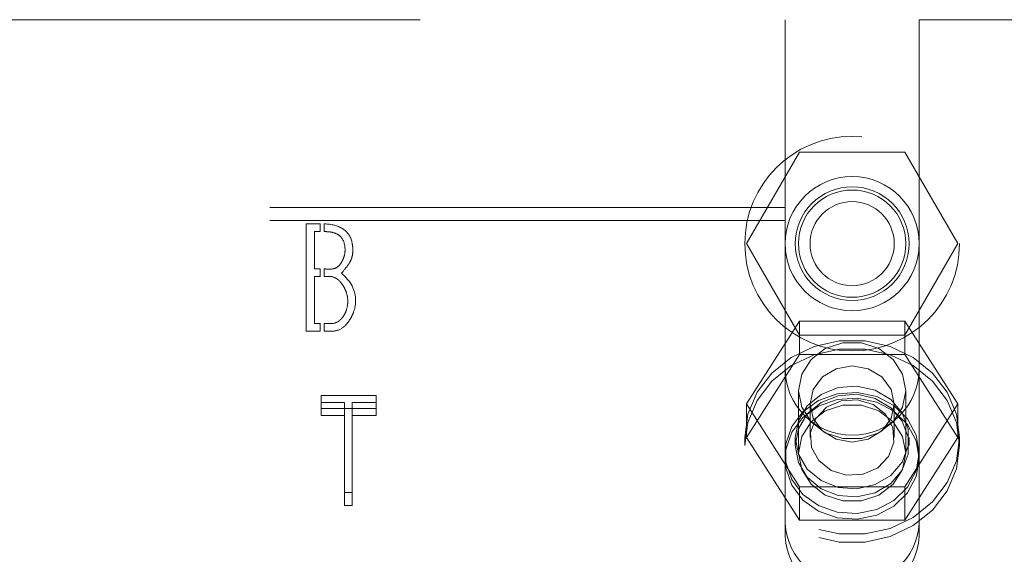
# Model space of a CAD drawing. Header units: inches. Extents: x 0.2 to 10.8, y 0.2 to 8.2.
# Tile 86 of 127: x 3.846 to 4.037, y 7.051 to 7.155. Entities that reach past the tile are written whole.
import ezdxf

# ---------------------------------------------------------------- set-up
doc = ezdxf.new("R2010")
doc.units = ezdxf.units.IN
doc.header["$MEASUREMENT"] = 0
doc.linetypes.add('HIDDEN', pattern=[0.07500000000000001, 0.05, -0.025])

msp = doc.modelspace()

# ---------------------------------------------------------------- linework, layer by layer
at = {"color": 7, "linetype": 'HIDDEN', "lineweight": 18}
for p, q in [((3.82387118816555, 7.154894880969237), (3.994662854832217, 7.154894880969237)), ((3.994662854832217, 7.154894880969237), (3.994662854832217, 7.118410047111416)), ((4.020704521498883, 7.154894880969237), (4.020704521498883, 7.118410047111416)), ((4.020704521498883, 7.154894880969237), (4.148850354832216, 7.154894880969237)), ((3.987187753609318, 7.111394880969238), (3.997435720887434, 7.129144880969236)), ((3.997435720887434, 7.129144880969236), (4.017931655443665, 7.129144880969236)), ((4.017931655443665, 7.129144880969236), (4.028179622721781, 7.111394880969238)), ((3.994662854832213, 7.118410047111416), (3.823871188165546, 7.118410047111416)), ((3.994662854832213, 7.115874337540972), (3.994662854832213, 7.118410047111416)), ((4.02070452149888, 7.115874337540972), (4.02070452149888, 7.118410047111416)), ((4.148850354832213, 7.118410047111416), (4.02070452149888, 7.118410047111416)), ((3.994662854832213, 7.115874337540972), (3.823871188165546, 7.115874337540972)), ((3.901771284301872, 7.115241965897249), (3.904429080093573, 7.115241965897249)), ((3.901771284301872, 7.094408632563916), (3.901771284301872, 7.115241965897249)), ((3.904429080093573, 7.115241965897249), (3.904429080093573, 7.113729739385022)), ((3.905262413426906, 7.113729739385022), (3.905262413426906, 7.11523468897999)), ((3.994662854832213, 7.054509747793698), (3.994662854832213, 7.115874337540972)), ((4.148850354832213, 7.115874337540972), (4.02070452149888, 7.115874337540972)), ((4.02070452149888, 7.054509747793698), (4.02070452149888, 7.115874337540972)), ((3.903331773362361, 7.113729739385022), (3.903331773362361, 7.106474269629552)), ((3.904429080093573, 7.113729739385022), (3.903331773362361, 7.113729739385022)), ((3.997435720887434, 7.093644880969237), (3.987187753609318, 7.111394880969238)), ((4.028179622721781, 7.111394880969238), (4.017931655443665, 7.093644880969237)), ((3.903331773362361, 7.106474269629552), (3.904429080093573, 7.106474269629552)), ((3.904429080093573, 7.106474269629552), (3.904429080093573, 7.105042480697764)), ((3.905262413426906, 7.105042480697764), (3.905262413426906, 7.106474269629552)), ((3.903331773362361, 7.105042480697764), (3.903331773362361, 7.095872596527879)), ((3.904429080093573, 7.105042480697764), (3.903331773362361, 7.105042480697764)), ((3.903331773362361, 7.095872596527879), (3.904429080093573, 7.095872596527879)), ((3.904429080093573, 7.095872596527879), (3.904429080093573, 7.094408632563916)), ((3.905262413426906, 7.094408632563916), (3.905262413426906, 7.095872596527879)), ((3.997435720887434, 7.096351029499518), (3.987187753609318, 7.080264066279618)), ((3.997435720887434, 7.089835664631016), (3.997435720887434, 7.096351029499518)), ((4.017931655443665, 7.096351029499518), (3.997435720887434, 7.096351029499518)), ((4.017931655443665, 7.089835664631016), (4.017931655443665, 7.096351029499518)), ((4.028179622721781, 7.080264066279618), (4.017931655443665, 7.096351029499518)), ((3.904429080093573, 7.094408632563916), (3.901771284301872, 7.094408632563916)), ((4.017931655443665, 7.093644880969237), (3.997435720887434, 7.093644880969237)), ((3.997435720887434, 7.089835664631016), (3.987187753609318, 7.073748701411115)), ((4.017931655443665, 7.089835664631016), (3.997435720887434, 7.089835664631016)), ((4.028179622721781, 7.073748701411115), (4.017931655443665, 7.089835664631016)), ((3.997267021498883, 7.082834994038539), (3.997267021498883, 7.070728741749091)), ((4.018100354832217, 7.070728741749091), (4.018100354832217, 7.082834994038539)), ((3.915339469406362, 7.081931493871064), (3.904625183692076, 7.081931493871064)), ((3.904625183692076, 7.079395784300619), (3.904625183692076, 7.081931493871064)), ((3.904625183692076, 7.08056095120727), (3.909194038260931, 7.08056095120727)), ((3.909194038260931, 7.078025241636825), (3.909194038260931, 7.08056095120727)), ((3.910674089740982, 7.078025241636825), (3.910674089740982, 7.08056095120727)), ((3.910674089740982, 7.08056095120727), (3.915339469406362, 7.08056095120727)), ((3.915339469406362, 7.079395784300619), (3.915339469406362, 7.081931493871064)), ((3.904625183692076, 7.079395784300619), (3.915339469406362, 7.079395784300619)), ((3.904625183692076, 7.078025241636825), (3.904625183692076, 7.079395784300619)), ((3.915339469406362, 7.079395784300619), (3.915339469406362, 7.078025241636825)), ((3.987187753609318, 7.073748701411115), (3.987187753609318, 7.080264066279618)), ((3.987187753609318, 7.080264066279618), (3.997435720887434, 7.064177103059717)), ((3.99952118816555, 7.080264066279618), (3.99952118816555, 7.073748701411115)), ((4.01584618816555, 7.073748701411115), (4.01584618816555, 7.080264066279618)), ((4.017931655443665, 7.064177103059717), (4.028179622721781, 7.080264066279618)), ((4.028179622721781, 7.073748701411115), (4.028179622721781, 7.080264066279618)), ((3.909194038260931, 7.078025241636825), (3.904625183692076, 7.078025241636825)), ((3.909194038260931, 7.06051437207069), (3.909194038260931, 7.078025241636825)), ((3.910674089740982, 7.078025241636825), (3.910674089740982, 7.06051437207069)), ((3.915339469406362, 7.078025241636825), (3.910674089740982, 7.078025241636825)), ((3.986850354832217, 7.073748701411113), (3.986850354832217, 7.072163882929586)), ((3.987187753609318, 7.073748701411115), (3.997435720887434, 7.057661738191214)), ((3.996642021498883, 7.073748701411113), (3.996642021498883, 7.072163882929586)), ((4.017931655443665, 7.057661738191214), (4.028179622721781, 7.073748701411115)), ((4.018725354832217, 7.072163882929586), (4.018725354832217, 7.073748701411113)), ((4.028517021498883, 7.072163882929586), (4.028517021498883, 7.073748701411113)), ((3.997435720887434, 7.064177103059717), (4.017931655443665, 7.064177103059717)), ((3.997435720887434, 7.057661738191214), (3.997435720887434, 7.064177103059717)), ((4.017931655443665, 7.057661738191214), (4.017931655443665, 7.064177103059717)), ((3.909194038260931, 7.063050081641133), (3.910674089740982, 7.063050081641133)), ((3.910674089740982, 7.06051437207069), (3.909194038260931, 7.06051437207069)), ((3.997435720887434, 7.057661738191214), (4.017931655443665, 7.057661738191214))]:
    msp.add_line(p, q, dxfattribs=at)
at = {"color": 7, "linetype": 'HIDDEN', "lineweight": 18, "flags": 128}
for points in [[(3.986850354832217, 7.073748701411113), (3.98745573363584, 7.078267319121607), (3.989236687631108, 7.082523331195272), (3.992089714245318, 7.086269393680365), (3.995849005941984, 7.089287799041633), (4.000296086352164, 7.091403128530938), (4.005172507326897, 7.092492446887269), (4.010194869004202, 7.092492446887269), (4.015071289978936, 7.091403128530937), (4.019518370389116, 7.089287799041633), (4.023277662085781, 7.086269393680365), (4.026130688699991, 7.082523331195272), (4.027911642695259, 7.078267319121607), (4.028517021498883, 7.073748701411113), (4.027911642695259, 7.069230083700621), (4.026130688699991, 7.064974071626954), (4.023277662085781, 7.061228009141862), (4.019518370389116, 7.058209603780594), (4.015071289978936, 7.056094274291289), (4.010194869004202, 7.055004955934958), (4.005172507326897, 7.055004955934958), (4.000296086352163, 7.056094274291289), (3.995849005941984, 7.058209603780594), (3.992089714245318, 7.061228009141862), (3.989236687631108, 7.064974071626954), (3.98745573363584, 7.069230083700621), (3.986850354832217, 7.073748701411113)], [(4.018100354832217, 7.082834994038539), (4.017472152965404, 7.086063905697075), (4.015663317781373, 7.08890336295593), (4.012892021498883, 7.091010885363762), (4.00949252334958, 7.092132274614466), (4.00587485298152, 7.092132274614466), (4.002475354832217, 7.091010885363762), (3.999704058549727, 7.088903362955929), (3.997895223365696, 7.086063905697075), (3.997267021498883, 7.082834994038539), (3.997895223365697, 7.079606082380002), (3.999704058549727, 7.076766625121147), (4.002475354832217, 7.074659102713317), (4.00587485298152, 7.073537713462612), (4.00949252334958, 7.073537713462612), (4.012892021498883, 7.074659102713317), (4.015663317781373, 7.076766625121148), (4.017472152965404, 7.079606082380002), (4.018100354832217, 7.082834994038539)], [(3.986850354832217, 7.072163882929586), (3.98745573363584, 7.076682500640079), (3.989236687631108, 7.080938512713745), (3.992089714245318, 7.084684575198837), (3.995849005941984, 7.087702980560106), (4.000296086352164, 7.08981831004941), (4.005172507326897, 7.090907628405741), (4.010194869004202, 7.090907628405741), (4.015071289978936, 7.08981831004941), (4.019518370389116, 7.087702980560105), (4.023277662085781, 7.084684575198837), (4.026130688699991, 7.080938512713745), (4.027911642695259, 7.076682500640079), (4.028517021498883, 7.072163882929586), (4.027911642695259, 7.067645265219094), (4.026130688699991, 7.063389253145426), (4.023277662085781, 7.059643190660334), (4.019518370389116, 7.056624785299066), (4.015071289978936, 7.054509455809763), (4.010194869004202, 7.053420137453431), (4.005172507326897, 7.053420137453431), (4.000296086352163, 7.054509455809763), (3.995849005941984, 7.056624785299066), (3.992089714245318, 7.059643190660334), (3.989236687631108, 7.063389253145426), (3.98745573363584, 7.067645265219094), (3.986850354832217, 7.072163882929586)], [(4.01584618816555, 7.080264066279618), (4.015224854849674, 7.08309505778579), (4.013455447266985, 7.085495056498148), (4.01080734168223, 7.08709868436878), (4.00768368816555, 7.087661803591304), (4.00456003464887, 7.08709868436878), (4.001911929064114, 7.085495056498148), (4.000142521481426, 7.083095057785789), (3.99952118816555, 7.080264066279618), (4.000142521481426, 7.077433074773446), (4.001911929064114, 7.075033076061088), (4.00456003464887, 7.073429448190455), (4.00768368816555, 7.072866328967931), (4.01080734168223, 7.073429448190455), (4.013455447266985, 7.075033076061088), (4.015224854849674, 7.077433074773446), (4.01584618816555, 7.080264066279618)], [(4.020704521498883, 7.070728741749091), (4.020126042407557, 7.074207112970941), (4.018442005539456, 7.077376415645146), (4.015802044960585, 7.079955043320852), (4.012440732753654, 7.081713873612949), (4.008656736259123, 7.082496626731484), (4.004786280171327, 7.082233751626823), (4.001173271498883, 7.08094860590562), (3.998138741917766, 7.078755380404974), (3.99595232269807, 7.07584895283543), (3.994808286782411, 7.072487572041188), (3.994808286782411, 7.068969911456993), (3.99595232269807, 7.065608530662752), (3.998138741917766, 7.062702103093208), (4.001173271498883, 7.060508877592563), (4.004786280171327, 7.059223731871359), (4.008656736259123, 7.058960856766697), (4.012440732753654, 7.059743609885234), (4.015802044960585, 7.061502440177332), (4.018442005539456, 7.064081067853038), (4.020126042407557, 7.067250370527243), (4.020704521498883, 7.070728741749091)], [(3.996642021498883, 7.073748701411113), (3.997240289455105, 7.076998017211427), (3.998970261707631, 7.079895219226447), (4.001644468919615, 7.082126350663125), (4.004973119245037, 7.083449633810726), (4.008595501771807, 7.083721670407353), (4.012119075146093, 7.082912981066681), (4.015162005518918, 7.081111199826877), (4.017394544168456, 7.07851157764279), (4.018574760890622, 7.075395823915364), (4.018574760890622, 7.072101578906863), (4.017394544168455, 7.068985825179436), (4.015162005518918, 7.066386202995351), (4.012119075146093, 7.064584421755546), (4.008595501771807, 7.063775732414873), (4.004973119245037, 7.064047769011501), (4.001644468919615, 7.065371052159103), (3.998970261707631, 7.067602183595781), (3.997240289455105, 7.0704993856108), (3.996642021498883, 7.073748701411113)], [(4.020704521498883, 7.069628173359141), (4.020126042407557, 7.07310654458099), (4.018442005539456, 7.076275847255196), (4.015802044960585, 7.078854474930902), (4.012440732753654, 7.080613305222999), (4.008656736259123, 7.081396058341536), (4.004786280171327, 7.081133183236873), (4.001173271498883, 7.079848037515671), (3.998138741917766, 7.077654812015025), (3.99595232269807, 7.074748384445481), (3.994808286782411, 7.07138700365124), (3.994808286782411, 7.067869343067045), (3.99595232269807, 7.064507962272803), (3.998138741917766, 7.061601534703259), (4.001173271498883, 7.059408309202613), (4.004786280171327, 7.058123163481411), (4.008656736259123, 7.057860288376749), (4.012440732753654, 7.058643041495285), (4.015802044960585, 7.060401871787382), (4.018442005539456, 7.062980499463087), (4.020126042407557, 7.066149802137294), (4.020704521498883, 7.069628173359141)], [(3.996642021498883, 7.072163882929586), (3.997240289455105, 7.075413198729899), (3.998970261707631, 7.078310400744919), (4.001644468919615, 7.080541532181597), (4.004973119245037, 7.081864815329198), (4.008595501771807, 7.082136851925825), (4.012119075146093, 7.081328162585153), (4.015162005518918, 7.079526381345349), (4.017394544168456, 7.076926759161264), (4.018574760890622, 7.073811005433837), (4.018574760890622, 7.070516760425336), (4.017394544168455, 7.067401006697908), (4.015162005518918, 7.064801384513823), (4.012119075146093, 7.06299960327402), (4.008595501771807, 7.062190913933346), (4.004973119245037, 7.062462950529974), (4.001644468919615, 7.063786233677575), (3.998970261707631, 7.066017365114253), (3.997240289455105, 7.068914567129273), (3.996642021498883, 7.072163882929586)], [(4.01176493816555, 7.080155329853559), (4.008749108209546, 7.081083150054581), (4.005571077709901, 7.080894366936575), (4.002714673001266, 7.079617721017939), (4.00061475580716, 7.077447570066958), (3.999591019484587, 7.074714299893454), (3.999799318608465, 7.071834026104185), (4.001207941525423, 7.069245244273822), (4.00360243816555, 7.06734207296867), (4.006618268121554, 7.06641425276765), (4.009796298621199, 7.066603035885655), (4.012652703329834, 7.067879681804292), (4.01475262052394, 7.070049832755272), (4.015776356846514, 7.072783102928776), (4.015568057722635, 7.075663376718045), (4.014159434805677, 7.078252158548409), (4.01176493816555, 7.080155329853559)], [(4.018100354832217, 7.070728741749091), (4.017472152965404, 7.073957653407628), (4.015663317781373, 7.076797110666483), (4.012892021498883, 7.078904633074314), (4.00949252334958, 7.080026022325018), (4.00587485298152, 7.080026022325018), (4.002475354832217, 7.078904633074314), (3.999704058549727, 7.076797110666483), (3.997895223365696, 7.073957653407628), (3.997267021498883, 7.070728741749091), (3.997895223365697, 7.067499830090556), (3.999704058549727, 7.0646603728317), (4.002475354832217, 7.062552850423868), (4.00587485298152, 7.061431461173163), (4.00949252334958, 7.061431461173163), (4.012892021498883, 7.062552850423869), (4.015663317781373, 7.0646603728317), (4.017472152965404, 7.067499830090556), (4.018100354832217, 7.070728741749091)]]:
    msp.add_lwpolyline(points, dxfattribs=at)
at = {"color": 7, "linetype": 'HIDDEN', "lineweight": 18}
for radius in [0.02083333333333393, 0.01302083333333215, 0.01104166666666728, 0.01041666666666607, 0.008162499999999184]:
    msp.add_circle((4.00768368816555, 7.111394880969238), radius, dxfattribs=at)
for centre, radius, start, end in [((4.00768368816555, 7.087186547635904), 0.01302083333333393, 180, 0), ((4.007683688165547, 7.057975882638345), 0.01305403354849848, 184.087218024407, 355.9127819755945), ((4.007683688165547, 7.0554401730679), 0.01305403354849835, 184.0872180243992, 355.9127819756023)]:
    msp.add_arc(centre, radius, start, end, dxfattribs=at)
for points, knots in [([(3.905262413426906, 7.11523468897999), (3.906709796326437, 7.115185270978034), (3.909029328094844, 7.114571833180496), (3.910593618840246, 7.112579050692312), (3.910869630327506, 7.110032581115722), (3.91066510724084, 7.108663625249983), (3.910202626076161, 7.10774278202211), (3.910046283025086, 7.107507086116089), (3.909662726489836, 7.106945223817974), (3.909150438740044, 7.106290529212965), (3.908592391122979, 7.105637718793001)], [0, 0, 0, 0, 0.25, 0.5, 0.625, 0.75, 0.8125, 0.84375, 0.875, 1, 1, 1, 1]), ([(3.909284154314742, 7.110158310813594), (3.909284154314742, 7.111387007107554), (3.908781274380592, 7.112755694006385), (3.907283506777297, 7.113516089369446), (3.906195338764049, 7.113718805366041), (3.905520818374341, 7.113729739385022), (3.905262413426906, 7.113729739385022)], [0, 0, 0, 0, 0.5, 0.75, 0.875, 1, 1, 1, 1]), ([(3.905262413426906, 7.106474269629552), (3.905792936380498, 7.106474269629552), (3.90691277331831, 7.106360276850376), (3.907964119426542, 7.10681059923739), (3.908699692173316, 7.107903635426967), (3.909136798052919, 7.108872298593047), (3.909284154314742, 7.109643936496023), (3.909284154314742, 7.110158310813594)], [0, 0, 0, 0, 0.25, 0.5, 0.625, 0.75, 1, 1, 1, 1]), ([(3.90981504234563, 7.100280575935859), (3.90981504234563, 7.100874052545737), (3.909646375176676, 7.101765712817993), (3.909125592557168, 7.102902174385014), (3.908323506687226, 7.10415118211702), (3.907078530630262, 7.105117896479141), (3.905884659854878, 7.105042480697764), (3.905262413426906, 7.105042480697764)], [0, 0, 0, 0, 0.25, 0.375, 0.5, 0.75, 1, 1, 1, 1]), ([(3.905262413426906, 7.095872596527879), (3.905875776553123, 7.095872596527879), (3.907155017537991, 7.095750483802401), (3.908420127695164, 7.096493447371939), (3.909197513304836, 7.097635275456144), (3.909661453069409, 7.098695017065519), (3.90981504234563, 7.099627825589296), (3.90981504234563, 7.100280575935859)], [0, 0, 0, 0, 0.25, 0.5, 0.625, 0.75, 1, 1, 1, 1]), ([(3.911327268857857, 7.100280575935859), (3.911327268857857, 7.099500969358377), (3.911102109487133, 7.09833635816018), (3.910406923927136, 7.096878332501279), (3.909300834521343, 7.095287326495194), (3.907685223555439, 7.094254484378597), (3.906068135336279, 7.094408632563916), (3.905262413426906, 7.094408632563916)], [0, 0, 0, 0, 0.25, 0.375, 0.5, 0.75, 1, 1, 1, 1])]:
    msp.add_open_spline(points, degree=3, knots=knots, dxfattribs=at)
msp.add_open_spline([(3.908592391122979, 7.105637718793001), (3.910426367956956, 7.104141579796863), (3.911327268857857, 7.102355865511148), (3.911327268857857, 7.100280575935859)], degree=3, dxfattribs=at)

doc.saveas('drawing.dxf')
